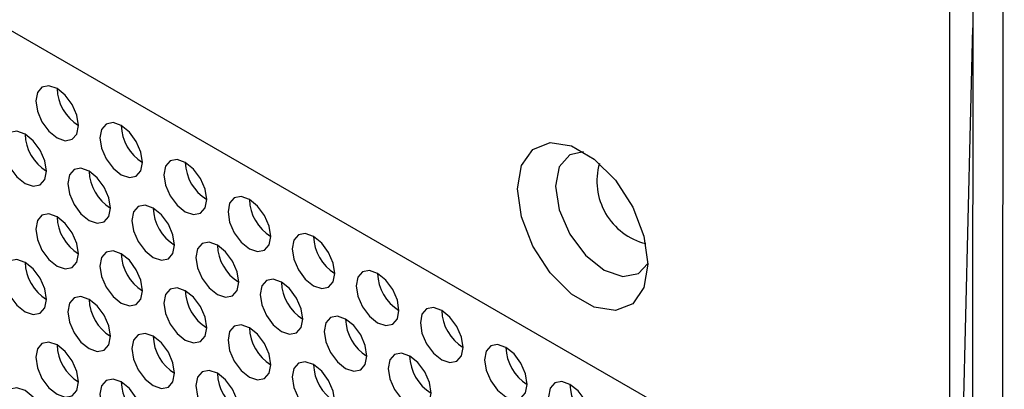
# Model space of a CAD drawing. Header units: millimetres. Extents: x 3619 to 4737, y 1503 to 2366.
# Tile 165 of 256: x 4437.41 to 4448.27, y 2147.21 to 2151.29. Entities that reach past the tile are written whole.
import ezdxf

# ---------------------------------------------------------------- set-up
doc = ezdxf.new("R2010")
doc.units = ezdxf.units.MM

msp = doc.modelspace()

# ---------------------------------------------------------------- linework, layer by layer
at = {"color": 7, "linetype": 'Continuous', "lineweight": 30}
for p, q in [((4447.6737, 2140.6358), (4447.6737, 2175.2009)), ((4447.9397, 2174.1154), (4447.9058, 2114.9173)), ((4448.2396, 2114.4521), (4448.2735, 2173.6658)), ((4447.6737, 2145.1952), (4410.2482, 2166.8005)), ((4447.4036, 2129.3446), (4447.9266, 2151.205))]:
    msp.add_line(p, q, dxfattribs=at)
at = {"color": 7, "linetype": 'Continuous', "lineweight": 30, "flags": 128}
for points in [[(4438.0611, 2150.1265), (4438.0431, 2150.241), (4437.992, 2150.3588), (4437.9156, 2150.4619), (4437.8254, 2150.5347), (4437.7352, 2150.5661), (4437.6587, 2150.5512), (4437.6076, 2150.4924), (4437.5897, 2150.3986), (4437.6076, 2150.2841), (4437.6587, 2150.1663), (4437.7352, 2150.0632), (4437.8254, 2149.9904), (4437.9156, 2149.959), (4437.992, 2149.9739), (4438.0431, 2150.0327), (4438.0611, 2150.1265)], [(4438.7682, 2149.7183), (4438.7502, 2149.8328), (4438.6991, 2149.9506), (4438.6227, 2150.0537), (4438.5325, 2150.1265), (4438.4423, 2150.1579), (4438.3658, 2150.143), (4438.3147, 2150.0842), (4438.2968, 2149.9904), (4438.3147, 2149.8759), (4438.3658, 2149.7581), (4438.4423, 2149.6549), (4438.5325, 2149.5822), (4438.6227, 2149.5508), (4438.6991, 2149.5657), (4438.7502, 2149.6245), (4438.7682, 2149.7183)], [(4437.7075, 2149.6229), (4437.6896, 2149.7374), (4437.6385, 2149.8552), (4437.562, 2149.9584), (4437.4718, 2150.0312), (4437.3816, 2150.0625), (4437.3051, 2150.0477), (4437.2541, 2149.9888), (4437.2361, 2149.895), (4437.2541, 2149.7805), (4437.3051, 2149.6627), (4437.3816, 2149.5596), (4437.4718, 2149.4868), (4437.562, 2149.4554), (4437.6385, 2149.4703), (4437.6896, 2149.5291), (4437.7075, 2149.6229)], [(4444.3425, 2148.5962), (4444.2992, 2148.3373), (4444.1743, 2148.1597), (4443.9831, 2148.0848), (4443.7485, 2148.1216), (4443.4988, 2148.2657), (4443.2642, 2148.4998), (4443.0729, 2148.7955), (4442.9481, 2149.1172), (4442.9048, 2149.4262), (4442.9481, 2149.6851), (4443.0729, 2149.8627), (4443.2642, 2149.9376), (4443.4988, 2149.9008), (4443.7485, 2149.7567), (4443.9831, 2149.5226), (4444.1743, 2149.2269), (4444.2992, 2148.9051), (4444.3425, 2148.5962)], [(4443.6303, 2149.8375), (4443.4812, 2149.8022), (4443.3653, 2149.6688), (4443.3246, 2149.456), (4443.3653, 2149.1961), (4443.4812, 2148.9289), (4443.6547, 2148.6949), (4443.8593, 2148.5298), (4444.064, 2148.4586), (4444.2375, 2148.4923), (4444.3425, 2148.6037)], [(4438.4146, 2149.2147), (4438.3967, 2149.3292), (4438.3456, 2149.447), (4438.2691, 2149.5502), (4438.1789, 2149.623), (4438.0887, 2149.6543), (4438.0123, 2149.6395), (4437.9612, 2149.5806), (4437.9432, 2149.4868), (4437.9612, 2149.3723), (4438.0123, 2149.2545), (4438.0887, 2149.1514), (4438.1789, 2149.0786), (4438.2691, 2149.0472), (4438.3456, 2149.0621), (4438.3967, 2149.1209), (4438.4146, 2149.2147)], [(4439.4753, 2149.3101), (4439.4573, 2149.4246), (4439.4062, 2149.5424), (4439.3298, 2149.6455), (4439.2396, 2149.7183), (4439.1494, 2149.7497), (4439.0729, 2149.7348), (4439.0218, 2149.676), (4439.0039, 2149.5822), (4439.0218, 2149.4677), (4439.0729, 2149.3499), (4439.1494, 2149.2467), (4439.2396, 2149.174), (4439.3298, 2149.1426), (4439.4062, 2149.1575), (4439.4573, 2149.2163), (4439.4753, 2149.3101)], [(4440.1824, 2148.9019), (4440.1644, 2149.0164), (4440.1134, 2149.1342), (4440.0369, 2149.2373), (4439.9467, 2149.3101), (4439.8565, 2149.3415), (4439.78, 2149.3266), (4439.7289, 2149.2678), (4439.711, 2149.174), (4439.7289, 2149.0595), (4439.78, 2148.9417), (4439.8565, 2148.8385), (4439.9467, 2148.7658), (4440.0369, 2148.7344), (4440.1134, 2148.7493), (4440.1644, 2148.8081), (4440.1824, 2148.9019)], [(4439.1217, 2148.8065), (4439.1038, 2148.921), (4439.0527, 2149.0388), (4438.9762, 2149.142), (4438.886, 2149.2148), (4438.7958, 2149.2461), (4438.7194, 2149.2312), (4438.6683, 2149.1724), (4438.6503, 2149.0786), (4438.6683, 2148.9641), (4438.7194, 2148.8463), (4438.7958, 2148.7432), (4438.886, 2148.6704), (4438.9762, 2148.639), (4439.0527, 2148.6539), (4439.1038, 2148.7127), (4439.1217, 2148.8065)], [(4438.0611, 2148.7111), (4438.0431, 2148.8257), (4437.992, 2148.9435), (4437.9156, 2149.0466), (4437.8254, 2149.1194), (4437.7352, 2149.1507), (4437.6587, 2149.1359), (4437.6076, 2149.0771), (4437.5897, 2148.9833), (4437.6076, 2148.8688), (4437.6587, 2148.751), (4437.7352, 2148.6478), (4437.8254, 2148.575), (4437.9156, 2148.5437), (4437.992, 2148.5585), (4438.0431, 2148.6173), (4438.0611, 2148.7111)], [(4440.8895, 2148.4937), (4440.8716, 2148.6082), (4440.8205, 2148.726), (4440.744, 2148.8291), (4440.6538, 2148.9019), (4440.5636, 2148.9333), (4440.4871, 2148.9184), (4440.436, 2148.8596), (4440.4181, 2148.7658), (4440.436, 2148.6513), (4440.4871, 2148.5335), (4440.5636, 2148.4303), (4440.6538, 2148.3576), (4440.744, 2148.3262), (4440.8205, 2148.3411), (4440.8716, 2148.3999), (4440.8895, 2148.4937)], [(4439.8288, 2148.3983), (4439.8109, 2148.5128), (4439.7598, 2148.6306), (4439.6833, 2148.7338), (4439.5931, 2148.8065), (4439.5029, 2148.8379), (4439.4265, 2148.823), (4439.3754, 2148.7642), (4439.3574, 2148.6704), (4439.3754, 2148.5559), (4439.4265, 2148.4381), (4439.5029, 2148.335), (4439.5931, 2148.2622), (4439.6833, 2148.2308), (4439.7598, 2148.2457), (4439.8109, 2148.3045), (4439.8288, 2148.3983)], [(4438.7682, 2148.3029), (4438.7502, 2148.4175), (4438.6991, 2148.5352), (4438.6227, 2148.6384), (4438.5325, 2148.7112), (4438.4423, 2148.7425), (4438.3658, 2148.7277), (4438.3147, 2148.6689), (4438.2968, 2148.5751), (4438.3147, 2148.4606), (4438.3658, 2148.3428), (4438.4423, 2148.2396), (4438.5325, 2148.1668), (4438.6227, 2148.1355), (4438.6991, 2148.1503), (4438.7502, 2148.2091), (4438.7682, 2148.3029)], [(4437.7075, 2148.2076), (4437.6896, 2148.3221), (4437.6385, 2148.4399), (4437.562, 2148.543), (4437.4718, 2148.6158), (4437.3816, 2148.6472), (4437.3051, 2148.6323), (4437.2541, 2148.5735), (4437.2361, 2148.4797), (4437.2541, 2148.3652), (4437.3051, 2148.2474), (4437.3816, 2148.1442), (4437.4718, 2148.0715), (4437.562, 2148.0401), (4437.6385, 2148.055), (4437.6896, 2148.1138), (4437.7075, 2148.2076)], [(4441.5966, 2148.0855), (4441.5787, 2148.2), (4441.5276, 2148.3178), (4441.4511, 2148.4209), (4441.3609, 2148.4937), (4441.2707, 2148.5251), (4441.1942, 2148.5102), (4441.1431, 2148.4514), (4441.1252, 2148.3576), (4441.1431, 2148.2431), (4441.1942, 2148.1253), (4441.2707, 2148.0221), (4441.3609, 2147.9493), (4441.4511, 2147.918), (4441.5276, 2147.9329), (4441.5787, 2147.9917), (4441.5966, 2148.0855)], [(4440.5359, 2147.9901), (4440.518, 2148.1046), (4440.4669, 2148.2224), (4440.3904, 2148.3256), (4440.3002, 2148.3983), (4440.21, 2148.4297), (4440.1336, 2148.4148), (4440.0825, 2148.356), (4440.0645, 2148.2622), (4440.0825, 2148.1477), (4440.1336, 2148.0299), (4440.21, 2147.9268), (4440.3002, 2147.854), (4440.3904, 2147.8226), (4440.4669, 2147.8375), (4440.518, 2147.8963), (4440.5359, 2147.9901)], [(4438.4146, 2147.7994), (4438.3967, 2147.9139), (4438.3456, 2148.0317), (4438.2691, 2148.1348), (4438.1789, 2148.2076), (4438.0887, 2148.239), (4438.0123, 2148.2241), (4437.9612, 2148.1653), (4437.9432, 2148.0715), (4437.9612, 2147.957), (4438.0123, 2147.8392), (4438.0887, 2147.736), (4438.1789, 2147.6633), (4438.2691, 2147.6319), (4438.3456, 2147.6468), (4438.3967, 2147.7056), (4438.4146, 2147.7994)], [(4439.4753, 2147.8947), (4439.4573, 2148.0092), (4439.4062, 2148.127), (4439.3298, 2148.2302), (4439.2396, 2148.303), (4439.1494, 2148.3343), (4439.0729, 2148.3195), (4439.0218, 2148.2607), (4439.0039, 2148.1669), (4439.0218, 2148.0524), (4439.0729, 2147.9346), (4439.1494, 2147.8314), (4439.2396, 2147.7586), (4439.3298, 2147.7273), (4439.4062, 2147.7421), (4439.4573, 2147.8009), (4439.4753, 2147.8947)], [(4441.243, 2147.5819), (4441.2251, 2147.6964), (4441.174, 2147.8142), (4441.0975, 2147.9173), (4441.0073, 2147.9901), (4440.9171, 2148.0215), (4440.8407, 2148.0066), (4440.7896, 2147.9478), (4440.7716, 2147.854), (4440.7896, 2147.7395), (4440.8407, 2147.6217), (4440.9171, 2147.5186), (4441.0073, 2147.4458), (4441.0975, 2147.4144), (4441.174, 2147.4293), (4441.2251, 2147.4881), (4441.243, 2147.5819)], [(4442.3037, 2147.6773), (4442.2858, 2147.7918), (4442.2347, 2147.9096), (4442.1582, 2148.0127), (4442.068, 2148.0855), (4441.9778, 2148.1169), (4441.9013, 2148.102), (4441.8502, 2148.0432), (4441.8323, 2147.9494), (4441.8502, 2147.8349), (4441.9013, 2147.7171), (4441.9778, 2147.6139), (4442.068, 2147.5411), (4442.1582, 2147.5098), (4442.2347, 2147.5246), (4442.2858, 2147.5835), (4442.3037, 2147.6773)], [(4440.1824, 2147.4865), (4440.1644, 2147.601), (4440.1134, 2147.7188), (4440.0369, 2147.822), (4439.9467, 2147.8948), (4439.8565, 2147.9261), (4439.78, 2147.9113), (4439.7289, 2147.8525), (4439.711, 2147.7587), (4439.7289, 2147.6441), (4439.78, 2147.5264), (4439.8565, 2147.4232), (4439.9467, 2147.3504), (4440.0369, 2147.3191), (4440.1134, 2147.3339), (4440.1644, 2147.3927), (4440.1824, 2147.4865)], [(4439.1217, 2147.3912), (4439.1038, 2147.5057), (4439.0527, 2147.6235), (4438.9762, 2147.7266), (4438.886, 2147.7994), (4438.7958, 2147.8308), (4438.7194, 2147.8159), (4438.6683, 2147.7571), (4438.6503, 2147.6633), (4438.6683, 2147.5488), (4438.7194, 2147.431), (4438.7958, 2147.3278), (4438.886, 2147.2551), (4438.9762, 2147.2237), (4439.0527, 2147.2386), (4439.1038, 2147.2974), (4439.1217, 2147.3912)], [(4438.0611, 2147.2958), (4438.0431, 2147.4103), (4437.992, 2147.5281), (4437.9156, 2147.6313), (4437.8254, 2147.704), (4437.7352, 2147.7354), (4437.6587, 2147.7205), (4437.6076, 2147.6617), (4437.5897, 2147.5679), (4437.6076, 2147.4534), (4437.6587, 2147.3356), (4437.7352, 2147.2325), (4437.8254, 2147.1597), (4437.9156, 2147.1283), (4437.992, 2147.1432), (4438.0431, 2147.202), (4438.0611, 2147.2958)], [(4443.0108, 2147.269), (4442.9929, 2147.3836), (4442.9418, 2147.5014), (4442.8653, 2147.6045), (4442.7751, 2147.6773), (4442.6849, 2147.7086), (4442.6084, 2147.6938), (4442.5574, 2147.635), (4442.5394, 2147.5412), (4442.5574, 2147.4267), (4442.6084, 2147.3089), (4442.6849, 2147.2057), (4442.7751, 2147.1329), (4442.8653, 2147.1016), (4442.9418, 2147.1164), (4442.9929, 2147.1752), (4443.0108, 2147.269)], [(4441.9502, 2147.1737), (4441.9322, 2147.2882), (4441.8811, 2147.406), (4441.8047, 2147.5091), (4441.7145, 2147.5819), (4441.6243, 2147.6133), (4441.5478, 2147.5984), (4441.4967, 2147.5396), (4441.4788, 2147.4458), (4441.4967, 2147.3313), (4441.5478, 2147.2135), (4441.6243, 2147.1104), (4441.7145, 2147.0376), (4441.8047, 2147.0062), (4441.8811, 2147.0211), (4441.9322, 2147.0799), (4441.9502, 2147.1737)], [(4440.8895, 2147.0783), (4440.8716, 2147.1928), (4440.8205, 2147.3106), (4440.744, 2147.4138), (4440.6538, 2147.4866), (4440.5636, 2147.5179), (4440.4871, 2147.5031), (4440.436, 2147.4443), (4440.4181, 2147.3505), (4440.436, 2147.2359), (4440.4871, 2147.1181), (4440.5636, 2147.015), (4440.6538, 2146.9422), (4440.744, 2146.9109), (4440.8205, 2146.9257), (4440.8716, 2146.9845), (4440.8895, 2147.0783)], [(4439.8288, 2146.983), (4439.8109, 2147.0975), (4439.7598, 2147.2153), (4439.6833, 2147.3184), (4439.5931, 2147.3912), (4439.5029, 2147.4226), (4439.4265, 2147.4077), (4439.3754, 2147.3489), (4439.3574, 2147.2551), (4439.3754, 2147.1406), (4439.4265, 2147.0228), (4439.5029, 2146.9196), (4439.5931, 2146.8469), (4439.6833, 2146.8155), (4439.7598, 2146.8304), (4439.8109, 2146.8892), (4439.8288, 2146.983)], [(4438.7682, 2146.8876), (4438.7502, 2147.0021), (4438.6991, 2147.1199), (4438.6227, 2147.2231), (4438.5325, 2147.2958), (4438.4423, 2147.3272), (4438.3658, 2147.3123), (4438.3147, 2147.2535), (4438.2968, 2147.1597), (4438.3147, 2147.0452), (4438.3658, 2146.9274), (4438.4423, 2146.8243), (4438.5325, 2146.7515), (4438.6227, 2146.7201), (4438.6991, 2146.735), (4438.7502, 2146.7938), (4438.7682, 2146.8876)], [(4443.7179, 2146.8608), (4443.7, 2146.9754), (4443.6489, 2147.0932), (4443.5724, 2147.1963), (4443.4822, 2147.2691), (4443.392, 2147.3004), (4443.3156, 2147.2856), (4443.2645, 2147.2268), (4443.2465, 2147.133), (4443.2645, 2147.0185), (4443.3156, 2146.9007), (4443.392, 2146.7975), (4443.4822, 2146.7247), (4443.5724, 2146.6934), (4443.6489, 2146.7082), (4443.7, 2146.767), (4443.7179, 2146.8608)], [(4437.7075, 2146.7922), (4437.6896, 2146.9068), (4437.6385, 2147.0246), (4437.562, 2147.1277), (4437.4718, 2147.2005), (4437.3816, 2147.2318), (4437.3051, 2147.217), (4437.2541, 2147.1582), (4437.2361, 2147.0644), (4437.2541, 2146.9499), (4437.3051, 2146.8321), (4437.3816, 2146.7289), (4437.4718, 2146.6561), (4437.562, 2146.6248), (4437.6385, 2146.6396), (4437.6896, 2146.6984), (4437.7075, 2146.7922)]]:
    msp.add_lwpolyline(points, dxfattribs=at)
at = {"color": 7, "linetype": 'Continuous', "lineweight": 30}
for centre, start, end in [((4438.3208, 2150.5486), 181.60099, 238.39334), ((4439.0279, 2150.1404), 181.60148, 238.39285), ((4437.9673, 2150.045), 181.60143, 238.39389), ((4439.7351, 2149.7322), 181.60143, 238.39389), ((4438.6744, 2149.6368), 181.6027, 238.39262), ((4439.3815, 2149.2286), 181.60099, 238.39334), ((4440.4422, 2149.324), 181.60099, 238.39334), ((4438.3208, 2149.1332), 181.60125, 238.39284), ((4441.1493, 2148.9158), 181.60148, 238.39285), ((4440.0886, 2148.8204), 181.60148, 238.39285), ((4439.028, 2148.725), 181.60173, 238.39235), ((4437.9673, 2148.6297), 181.60143, 238.39389), ((4441.8564, 2148.5076), 181.60143, 238.39389), ((4440.7957, 2148.4122), 181.60143, 238.39389), ((4439.7351, 2148.3168), 181.60168, 238.39339), ((4438.6744, 2148.2215), 181.6027, 238.39262), ((4442.5635, 2148.0993), 181.60099, 238.39334), ((4441.5028, 2148.004), 181.60099, 238.39334), ((4440.4422, 2147.9086), 181.60125, 238.39284), ((4438.3208, 2147.7179), 181.60118, 238.3934), ((4439.3815, 2147.8133), 181.60099, 238.39334), ((4443.2706, 2147.6911), 181.60148, 238.39285), ((4441.1493, 2147.5004), 181.60173, 238.39235), ((4442.2099, 2147.5958), 181.60148, 238.39285), ((4440.0886, 2147.4051), 181.60148, 238.39285), ((4439.0279, 2147.3097), 181.60166, 238.39292), ((4443.9777, 2147.2829), 181.60143, 238.39389)]:
    msp.add_arc(centre, 0.4957, start, end, dxfattribs=at)
at = {"color": 8, "linetype": 'Continuous', "lineweight": 30}
msp.add_arc((4444.4895, 2149.511), 0.709, 163.94971, 256.04482, dxfattribs=at)

doc.saveas('drawing.dxf')
